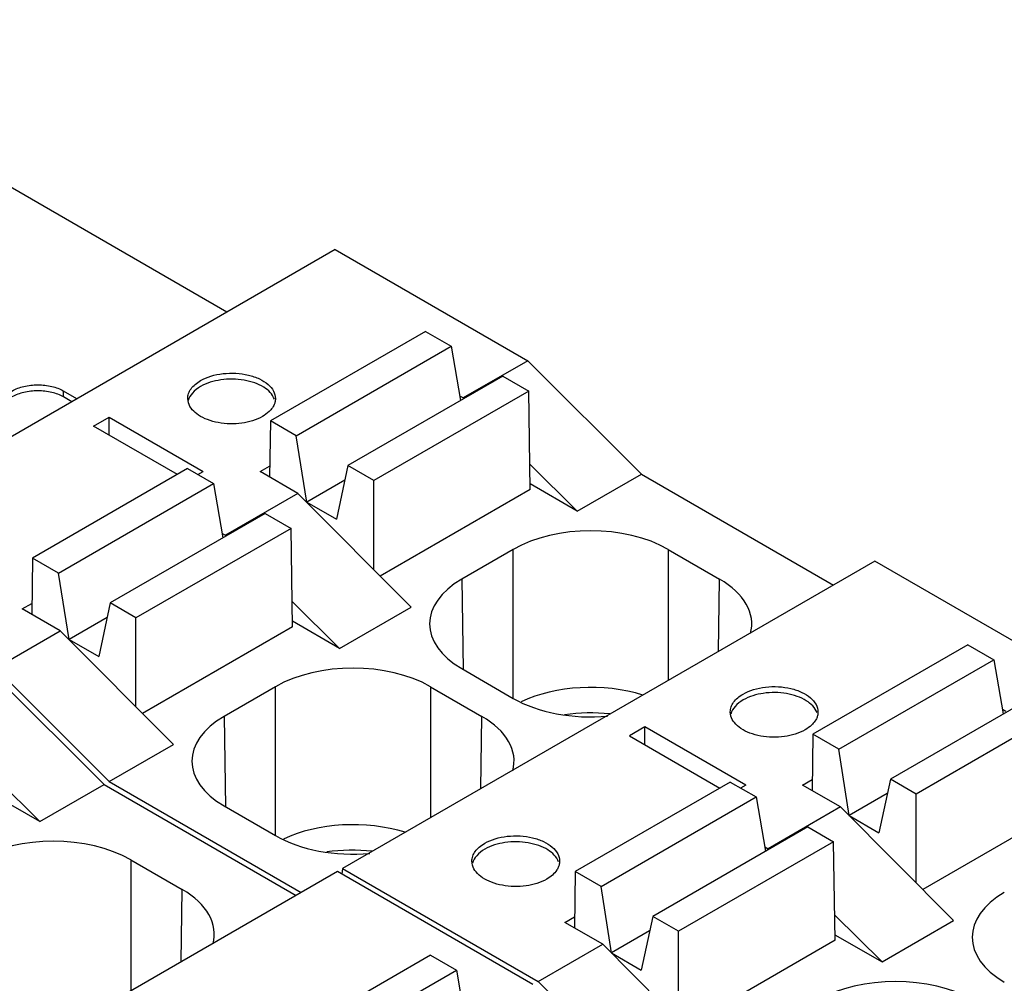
# Model space of a CAD drawing. Header units: inches. Extents: x 0 to 22, y 0 to 17.
# Tile 13 of 32: x 4.346 to 4.877, y 13.353 to 13.872. Entities that reach past the tile are written whole.
import ezdxf

# ---------------------------------------------------------------- set-up
doc = ezdxf.new("R2010")
doc.units = ezdxf.units.IN
doc.header["$LTSCALE"] = 1.21
doc.header["$MEASUREMENT"] = 0
doc.layers.get('0').update_dxf_attribs({"linetype": 'CONTINUOUS'})

msp = doc.modelspace()

# ---------------------------------------------------------------- linework, layer by layer
at = {"color": 7, "linetype": 'CONTINUOUS'}
for p, q in [((4.4577218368, 13.7144027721), (4.1849709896, 13.871885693)), ((4.5161777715, 13.7481544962), (4.22943762, 13.5825943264)), ((4.5161777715, 13.7481544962), (4.6198801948, 13.6882780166)), ((4.5646772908, 13.704075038), (4.4811607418, 13.6558536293)), ((4.5646772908, 13.704075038), (4.5785967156, 13.6960381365)), ((4.4950801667, 13.6478167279), (4.5785967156, 13.6960381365)), ((4.5785967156, 13.6960381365), (4.5836775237, 13.6668241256)), ((4.6198801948, 13.6882780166), (4.5850816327, 13.668185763)), ((4.6198801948, 13.6882780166), (4.6810694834, 13.627232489)), ((4.6064355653, 13.6799643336), (4.5229190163, 13.631742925)), ((4.6064355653, 13.6799643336), (4.6203549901, 13.6719274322)), ((4.3698053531, 13.668722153), (4.3698053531, 13.6719366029)), ((4.3769891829, 13.6677887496), (4.3698053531, 13.6719366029)), ((4.6203549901, 13.6719274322), (4.5368384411, 13.6237060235)), ((4.6211567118, 13.6188890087), (4.6203549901, 13.6719274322)), ((4.374205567, 13.6661815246), (4.3698053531, 13.668722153)), ((4.436993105, 13.6656285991), (4.4366606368, 13.6679116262)), ((4.5850816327, 13.668185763), (4.5832575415, 13.6692389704)), ((4.5854325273, 13.6678374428), (4.5850816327, 13.668185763)), ((4.3859413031, 13.6529690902), (4.394292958, 13.657791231)), ((4.394292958, 13.6481469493), (4.394292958, 13.657791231)), ((4.394292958, 13.657791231), (4.4449702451, 13.6285308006)), ((4.4811607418, 13.6558536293), (4.4807031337, 13.6255802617)), ((4.4950801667, 13.6478167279), (4.4811607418, 13.6558536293)), ((4.4310530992, 13.6269221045), (4.3859413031, 13.6529690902)), ((4.5007545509, 13.6121153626), (4.4950801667, 13.6478167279)), ((4.4366185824, 13.6301355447), (4.3531020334, 13.581914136)), ((4.4366185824, 13.6301355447), (4.4505380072, 13.6220986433)), ((4.4421840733, 13.6269221), (4.4449702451, 13.6285308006)), ((4.4755929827, 13.6285307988), (4.4807931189, 13.6315332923)), ((4.4959973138, 13.6167495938), (4.4755929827, 13.6285307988)), ((4.5229190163, 13.631742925), (4.5167587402, 13.6028747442)), ((4.5368384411, 13.6237060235), (4.5229190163, 13.631742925)), ((4.6464652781, 13.6072524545), (4.6209497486, 13.6325807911)), ((4.5212567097, 13.6239530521), (4.5007545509, 13.6121153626)), ((4.5368384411, 13.5757994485), (4.5368384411, 13.6237060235)), ((4.6464652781, 13.6072524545), (4.6810694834, 13.627232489)), ((4.6810694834, 13.627232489), (4.7845570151, 13.5674800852)), ((4.3670214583, 13.5738772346), (4.4505380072, 13.6220986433)), ((4.4505380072, 13.6220986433), (4.4556188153, 13.5928846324)), ((4.6211567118, 13.6188890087), (4.5403792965, 13.5722491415)), ((4.6464652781, 13.6072524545), (4.6211113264, 13.6218915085)), ((4.4959973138, 13.6167495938), (4.4570229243, 13.5942462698)), ((4.4959973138, 13.6167495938), (4.5569922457, 13.555591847)), ((4.5007545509, 13.6121153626), (4.5167587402, 13.6028747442)), ((4.4783768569, 13.6060248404), (4.3948603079, 13.5578034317)), ((4.4783768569, 13.6060248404), (4.4922962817, 13.5979879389)), ((4.4922962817, 13.5979879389), (4.4087797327, 13.5497665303)), ((4.4930980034, 13.5449495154), (4.4922962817, 13.5979879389)), ((4.4551988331, 13.5952994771), (4.4570229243, 13.5942462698)), ((4.4573738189, 13.5938979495), (4.4570229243, 13.5942462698)), ((4.6120049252, 13.5866680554), (4.584291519, 13.570666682)), ((4.6120049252, 13.506445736), (4.6120049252, 13.5866680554)), ((4.6955182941, 13.5866680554), (4.6955182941, 13.5160702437)), ((4.6955182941, 13.5866680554), (4.7232317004, 13.570666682)), ((4.3531020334, 13.581914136), (4.3526444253, 13.5516407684)), ((4.3670214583, 13.5738772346), (4.3531020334, 13.581914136)), ((4.8068259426, 13.5803378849), (4.5200857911, 13.4147777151)), ((4.9121881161, 13.5195030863), (4.8068259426, 13.5803378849)), ((4.3726958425, 13.5381758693), (4.3670214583, 13.5738772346)), ((4.584291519, 13.570666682), (4.585026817, 13.5220225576)), ((4.722643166, 13.5317318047), (4.7232317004, 13.570666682)), ((4.3475342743, 13.5545913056), (4.3527344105, 13.557593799)), ((4.3679386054, 13.5428101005), (4.3475342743, 13.5545913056)), ((4.3948603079, 13.5578034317), (4.3887000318, 13.5289352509)), ((4.4087797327, 13.5497665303), (4.3948603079, 13.5578034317)), ((4.5184065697, 13.5333129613), (4.4928910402, 13.5586412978)), ((4.5184065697, 13.5333129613), (4.5569922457, 13.555591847)), ((4.3931980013, 13.5500135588), (4.3726958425, 13.5381758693)), ((4.4087797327, 13.5018599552), (4.4087797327, 13.5497665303)), ((4.4930980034, 13.5449495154), (4.4123205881, 13.4983096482)), ((4.5184065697, 13.5333129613), (4.493052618, 13.5479520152)), ((4.3331400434, 13.5227178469), (4.3679386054, 13.5428101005)), ((4.3679386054, 13.5428101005), (4.4289335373, 13.4816523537)), ((4.3726958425, 13.5381758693), (4.3887000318, 13.5289352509)), ((4.8569852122, 13.5353001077), (4.7734686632, 13.487078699)), ((4.8569852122, 13.5353001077), (4.870904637, 13.5272632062)), ((4.787388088, 13.4790417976), (4.870904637, 13.5272632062)), ((4.870904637, 13.5272632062), (4.875985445, 13.4980491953)), ((4.394329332, 13.4616723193), (4.3331400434, 13.5227178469)), ((4.584291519, 13.5224471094), (4.6120049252, 13.506445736)), ((4.3303561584, 13.5211104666), (4.391545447, 13.460064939)), ((4.4839462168, 13.5127285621), (4.4562328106, 13.4967271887)), ((4.4839462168, 13.4325062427), (4.4839462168, 13.5127285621)), ((4.5674595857, 13.5127285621), (4.5674595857, 13.4421307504)), ((4.5674595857, 13.5127285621), (4.5951729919, 13.4967271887)), ((4.8987434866, 13.5111894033), (4.8152269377, 13.4629679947)), ((4.9126629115, 13.5031525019), (4.8291463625, 13.4549310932)), ((4.4562328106, 13.4967271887), (4.4569681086, 13.4480830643)), ((4.5945844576, 13.4577923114), (4.5951729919, 13.4967271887)), ((4.729284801, 13.4969094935), (4.7289685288, 13.499136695)), ((4.8773895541, 13.4994108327), (4.8755654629, 13.5004640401)), ((4.6829924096, 13.4910997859), (4.6746407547, 13.4862776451)), ((4.7372781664, 13.4597558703), (4.6829924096, 13.4910997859)), ((4.6829924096, 13.4814555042), (4.6829924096, 13.4910997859)), ((4.6746407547, 13.4862776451), (4.7233610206, 13.4581471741)), ((4.7734686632, 13.487078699), (4.773011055, 13.4568053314)), ((4.787388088, 13.4790417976), (4.7734686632, 13.487078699)), ((4.394329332, 13.4616723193), (4.4289335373, 13.4816523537)), ((4.7930624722, 13.4433404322), (4.787388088, 13.4790417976)), ((4.3569412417, 13.4400849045), (4.3314257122, 13.4654132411)), ((4.3569412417, 13.4400849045), (4.391545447, 13.460064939)), ((4.391545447, 13.460064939), (4.4950329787, 13.4003125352)), ((4.394329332, 13.4616723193), (4.4978168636, 13.4019199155)), ((4.7289265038, 13.4613606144), (4.6454099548, 13.4131392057)), ((4.7289265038, 13.4613606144), (4.7428459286, 13.4533237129)), ((4.7372781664, 13.4597558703), (4.7344919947, 13.4581471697)), ((4.7679009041, 13.4597558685), (4.7731010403, 13.462758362)), ((4.7883052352, 13.4479746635), (4.7679009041, 13.4597558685)), ((4.8152269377, 13.4629679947), (4.8090666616, 13.4340998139)), ((4.8291463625, 13.4549310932), (4.8152269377, 13.4629679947)), ((4.3569412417, 13.4400849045), (4.33158729, 13.4547239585)), ((4.6593293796, 13.4051023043), (4.7428459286, 13.4533237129)), ((4.7428459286, 13.4533237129), (4.7479267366, 13.424109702)), ((4.8135646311, 13.4551781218), (4.7930624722, 13.4433404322)), ((4.8291463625, 13.4070245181), (4.8291463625, 13.4549310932)), ((4.4562328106, 13.4485076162), (4.4839462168, 13.4325062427)), ((4.7883052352, 13.4479746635), (4.7493308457, 13.4254713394)), ((4.7883052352, 13.4479746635), (4.8493001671, 13.3868169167)), ((4.9134646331, 13.4501140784), (4.8326872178, 13.4034742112)), ((4.7930624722, 13.4433404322), (4.8090666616, 13.4340998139)), ((4.7706847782, 13.4372499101), (4.6871682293, 13.3890285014)), ((4.7706847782, 13.4372499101), (4.7846042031, 13.4292130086)), ((4.7846042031, 13.4292130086), (4.7010876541, 13.3809915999)), ((4.7475067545, 13.4265245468), (4.7493308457, 13.4254713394)), ((4.7854059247, 13.3761745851), (4.7846042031, 13.4292130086)), ((4.7496817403, 13.4251230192), (4.7493308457, 13.4254713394)), ((4.4059942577, 13.4195005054), (4.4059942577, 13.3489026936)), ((4.4059942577, 13.4195005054), (4.433707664, 13.403499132)), ((4.5900905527, 13.416540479), (4.5897742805, 13.4187676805)), ((4.5173019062, 13.4131703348), (4.2305617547, 13.2476101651)), ((4.6226640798, 13.3523355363), (4.5173019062, 13.4131703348)), ((4.5200857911, 13.4147777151), (4.51974394, 13.4117603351)), ((4.5200857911, 13.4147777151), (4.6254479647, 13.3539429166)), ((4.6454099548, 13.4131392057), (4.6449523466, 13.3828658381)), ((4.6593293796, 13.4051023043), (4.6454099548, 13.4131392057)), ((4.4331191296, 13.3645642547), (4.433707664, 13.403499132)), ((4.6650037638, 13.369400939), (4.6593293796, 13.4051023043)), ((4.8107144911, 13.3645380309), (4.7851989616, 13.3898663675)), ((4.6398421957, 13.3858163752), (4.6450423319, 13.3888188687)), ((4.6602465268, 13.3740351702), (4.6398421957, 13.3858163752)), ((4.6871682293, 13.3890285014), (4.6810079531, 13.3601603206)), ((4.7010876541, 13.3809915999), (4.6871682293, 13.3890285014)), ((4.8107144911, 13.3645380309), (4.8493001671, 13.3868169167)), ((4.6855059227, 13.3812386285), (4.6650037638, 13.369400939)), ((4.7010876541, 13.3330850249), (4.7010876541, 13.3809915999)), ((4.7853605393, 13.3791770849), (4.8107144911, 13.3645380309)), ((4.6254479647, 13.3539429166), (4.6602465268, 13.3740351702)), ((4.6602465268, 13.3740351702), (4.7212414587, 13.3128774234)), ((4.7854059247, 13.3761745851), (4.7046285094, 13.3295347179)), ((4.5674611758, 13.3681325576), (4.4839446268, 13.319911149)), ((4.5674611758, 13.3681325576), (4.5813806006, 13.3600956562)), ((4.6650037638, 13.369400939), (4.6810079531, 13.3601603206)), ((4.4978640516, 13.3118742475), (4.5813806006, 13.3600956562)), ((4.5813806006, 13.3600956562), (4.5864614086, 13.3308816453)), ((4.6866372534, 13.2928973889), (4.6254479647, 13.3539429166))]:
    msp.add_line(p, q, dxfattribs=at)
for centre, start, end in [((4.6537665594, 13.39289103), 84.4371090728, 97.7168835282), ((4.525707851, 13.3189515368), 84.4371090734, 97.7168835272)]:
    msp.add_arc(centre, 0.1057133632, start, end, dxfattribs=at)
for centre, major_axis, ratio, start_param, end_param in [((4.6537616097, 13.5625545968), (0.0590551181, -0), 0.5774314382, 0.7854362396, 2.356156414), ((4.6260545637, 13.5465568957), (0.0590596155, -0), 0.5773434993, 2.3562325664, 3.9269527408), ((4.6814686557, 13.5465568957), (0.0590596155, -0), 0.5773434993, 6.1300613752, 7.0685453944), ((4.5257029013, 13.4886151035), (0.0590551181, -0), 0.5774314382, 0.7854362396, 2.356156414), ((4.6537616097, 13.4782494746), (0.0590551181, -0), 0.5774314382, 1.0746184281, 2.2576689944), ((4.6537616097, 13.5305591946), (0.0590551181, -0), 0.5774314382, -2.356156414, -1.4170430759), ((4.4979958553, 13.4726174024), (0.0590596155, -0), 0.5773434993, 2.3562325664, 3.9269527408), ((4.5534099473, 13.4726174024), (0.0590596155, -0), 0.5773434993, 6.1300613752, 7.0685453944), ((4.5257029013, 13.4043099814), (0.0590551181, -0), 0.5774314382, 1.0746184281, 2.2576689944), ((4.3642375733, 13.3953870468), (0.0590551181, -0), 0.5774314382, 0.7854362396, 2.356156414), ((4.5257029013, 13.4566197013), (0.0590551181, -0), 0.5774314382, -2.356156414, -1.4170430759), ((4.3919446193, 13.3793893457), (0.0590596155, -0), 0.5773434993, 6.1300613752, 7.0685453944), ((4.918362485, 13.3777819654), (0.0590596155, -0), 0.5773434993, 2.3562325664, 3.9269527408), ((4.8180108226, 13.3198401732), (0.0590551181, -0), 0.5774314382, 0.7854362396, 2.356156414)]:
    msp.add_ellipse(centre, major_axis=major_axis, ratio=ratio, start_param=start_param, end_param=end_param, dxfattribs=at)
for points, knots in [([(4.4435783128, 13.6775559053), (4.4453268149, 13.6785654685), (4.4492863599, 13.6801988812), (4.4557387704, 13.6814905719), (4.4625640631, 13.6816785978), (4.4692020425, 13.6807464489), (4.4751237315, 13.6787676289), (4.4798669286, 13.6758771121), (4.4830806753, 13.672222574), (4.4839025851, 13.669274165), (4.4839026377, 13.6679116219)], [0, 0, 0, 0, 0.1288240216, 0.2705953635, 0.4178937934, 0.5623877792, 0.6961999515, 0.8135922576, 0.9130630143, 1, 1, 1, 1]), ([(4.4366606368, 13.6679116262), (4.4366605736, 13.6688111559), (4.4369913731, 13.6706866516), (4.4384137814, 13.6733005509), (4.4406626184, 13.6756614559), (4.4425424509, 13.6769578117), (4.4435783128, 13.6775559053)], [0, 0, 0, 0, 0.2177284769, 0.4508830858, 0.7104804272, 1, 1, 1, 1]), ([(4.4833804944, 13.6675508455), (4.4823803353, 13.6702469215), (4.4786638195, 13.6737542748), (4.4726314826, 13.6765033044), (4.4648631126, 13.6784693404), (4.4547598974, 13.6785632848), (4.4468850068, 13.6762506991), (4.4435783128, 13.6743414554)], [0, 0, 0, 0, 0.1963015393, 0.3191052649, 0.4545571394, 0.7393463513, 1, 1, 1, 1]), ([(4.3419665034, 13.6719366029), (4.3439427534, 13.6730776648), (4.348538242, 13.6747430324), (4.3558859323, 13.6755392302), (4.36323362, 13.6747430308), (4.3678291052, 13.6730776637), (4.3698053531, 13.6719366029)], [0, 0, 0, 0, 0.2372539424, 0.5000001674, 0.7627463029, 1, 1, 1, 1]), ([(4.3698053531, 13.668722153), (4.3678291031, 13.6698632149), (4.3632336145, 13.6715285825), (4.3558859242, 13.6723247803), (4.3485382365, 13.6715285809), (4.3439427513, 13.6698632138), (4.3419665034, 13.668722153)], [0, 0, 0, 0, 0.2372539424, 0.5000001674, 0.7627463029, 1, 1, 1, 1]), ([(4.4435783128, 13.6743414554), (4.4419690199, 13.6734122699), (4.439180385, 13.6713396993), (4.4373423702, 13.6682920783), (4.4369386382, 13.6667869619)], [0, 0, 0, 0, 0.5438969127, 1, 1, 1, 1]), ([(4.4769849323, 13.6582673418), (4.473608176, 13.6563176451), (4.4655579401, 13.6539926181), (4.4552619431, 13.6541716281), (4.4474077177, 13.6562884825), (4.441409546, 13.6591730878), (4.4378024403, 13.662875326), (4.436993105, 13.6656285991)], [0, 0, 0, 0, 0.2627511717, 0.5492498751, 0.6846527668, 0.8066186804, 1, 1, 1, 1]), ([(4.4839026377, 13.6679116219), (4.4839026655, 13.6671900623), (4.4837666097, 13.6662148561), (4.4834677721, 13.6652930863), (4.4833819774, 13.6650613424)], [0, 0, 0, 0, 0.7448934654, 1, 1, 1, 1]), ([(4.4813745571, 13.6617715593), (4.4810853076, 13.6614405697), (4.4797783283, 13.6600899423), (4.4782298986, 13.6589861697), (4.4769849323, 13.6582673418)], [0, 0, 0, 0, 0.2341669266, 1, 1, 1, 1]), ([(4.4833819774, 13.6650613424), (4.4832751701, 13.6647728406), (4.4827653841, 13.6635874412), (4.4820201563, 13.6625103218), (4.4813745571, 13.6617715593)], [0, 0, 0, 0, 0.2387114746, 1, 1, 1, 1]), ([(4.7358862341, 13.508780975), (4.7376347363, 13.5097905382), (4.7415942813, 13.5114239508), (4.7480466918, 13.5127156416), (4.7548719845, 13.5129036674), (4.7615099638, 13.5119715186), (4.7674316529, 13.5099926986), (4.77217485, 13.5071021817), (4.7753885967, 13.5034476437), (4.7762105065, 13.5004992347), (4.776210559, 13.4991366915)], [0, 0, 0, 0, 0.1288240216, 0.2705953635, 0.4178937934, 0.5623877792, 0.6961999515, 0.8135922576, 0.9130630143, 1, 1, 1, 1]), ([(4.7289685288, 13.499136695), (4.7289684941, 13.5000362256), (4.7292992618, 13.5019117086), (4.73072168, 13.5045255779), (4.7329704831, 13.5068865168), (4.7348503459, 13.5081828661), (4.7358862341, 13.508780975)], [0, 0, 0, 0, 0.217728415, 0.4508795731, 0.7104734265, 1, 1, 1, 1]), ([(4.7756884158, 13.4987759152), (4.7746882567, 13.5014719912), (4.7709717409, 13.5049793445), (4.764939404, 13.5077283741), (4.757171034, 13.5096944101), (4.7470678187, 13.5097883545), (4.7391929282, 13.5074757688), (4.7358862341, 13.5055665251)], [0, 0, 0, 0, 0.1963015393, 0.3191052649, 0.4545571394, 0.7393463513, 1, 1, 1, 1]), ([(4.7358862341, 13.5055665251), (4.7342769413, 13.5046373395), (4.7314883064, 13.502564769), (4.7296502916, 13.499517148), (4.7292465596, 13.4980120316)], [0, 0, 0, 0, 0.5438969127, 1, 1, 1, 1]), ([(4.7692928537, 13.4894924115), (4.7659093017, 13.487538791), (4.7578447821, 13.4852095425), (4.7475206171, 13.4854095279), (4.73967683, 13.4875167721), (4.7348012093, 13.4899130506), (4.7311487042, 13.4930033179), (4.7296557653, 13.4956149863), (4.729284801, 13.4969094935)], [0, 0, 0, 0, 0.2621744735, 0.5479678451, 0.682973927, 0.8045065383, 0.9096384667, 1, 1, 1, 1]), ([(4.7756898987, 13.4962864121), (4.7755830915, 13.4959979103), (4.7750733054, 13.4948125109), (4.7743280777, 13.4937353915), (4.7736824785, 13.492996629)], [0, 0, 0, 0, 0.2387114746, 1, 1, 1, 1]), ([(4.776210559, 13.4991366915), (4.7762105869, 13.498415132), (4.7760745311, 13.4974399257), (4.7757756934, 13.496518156), (4.7756898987, 13.4962864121)], [0, 0, 0, 0, 0.7448934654, 1, 1, 1, 1]), ([(4.7736824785, 13.492996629), (4.773393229, 13.4926656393), (4.7720862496, 13.491315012), (4.7705378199, 13.4902112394), (4.7692928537, 13.4894924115)], [0, 0, 0, 0, 0.2341669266, 1, 1, 1, 1]), ([(4.5966919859, 13.4284119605), (4.5984405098, 13.4294215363), (4.6024001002, 13.4310549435), (4.6088527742, 13.4323467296), (4.615678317, 13.4325345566), (4.6223162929, 13.4316023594), (4.628237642, 13.4296235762), (4.6329805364, 13.4267332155), (4.6361943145, 13.4230787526), (4.6370161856, 13.4201302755), (4.6370162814, 13.4187676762)], [0, 0, 0, 0, 0.128825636, 0.2705980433, 0.4179111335, 0.5624044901, 0.6962033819, 0.8135882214, 0.9130594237, 1, 1, 1, 1]), ([(4.5897742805, 13.4187676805), (4.5897742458, 13.4196672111), (4.5901050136, 13.4215426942), (4.5915274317, 13.4241565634), (4.5937762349, 13.4265175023), (4.5956560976, 13.4278138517), (4.5966919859, 13.4284119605)], [0, 0, 0, 0, 0.217728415, 0.4508795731, 0.7104734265, 1, 1, 1, 1]), ([(4.6364940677, 13.4184071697), (4.6354938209, 13.4211032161), (4.631777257, 13.424610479), (4.6257449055, 13.4273594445), (4.6179765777, 13.42932541), (4.6078734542, 13.4294193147), (4.5999986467, 13.4271067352), (4.5966919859, 13.4251975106)], [0, 0, 0, 0, 0.1963029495, 0.3191070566, 0.4545589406, 0.7393473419, 1, 1, 1, 1]), ([(4.5966919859, 13.4251975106), (4.595082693, 13.4242683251), (4.5922940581, 13.4221957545), (4.5904560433, 13.4191481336), (4.5900523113, 13.4176430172)], [0, 0, 0, 0, 0.5438969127, 1, 1, 1, 1]), ([(4.6300986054, 13.4091233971), (4.6267150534, 13.4071697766), (4.6186505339, 13.4048405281), (4.6083263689, 13.4050405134), (4.6004825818, 13.4071477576), (4.595606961, 13.4095440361), (4.591954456, 13.4126343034), (4.5904615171, 13.4152459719), (4.5900905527, 13.416540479)], [0, 0, 0, 0, 0.2621744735, 0.5479678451, 0.682973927, 0.8045065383, 0.9096384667, 1, 1, 1, 1]), ([(4.6364957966, 13.4159178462), (4.6362522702, 13.4152599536), (4.6348060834, 13.412434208), (4.6322174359, 13.4103467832), (4.6300986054, 13.4091233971)], [0, 0, 0, 0, 0.2228334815, 1, 1, 1, 1]), ([(4.6370162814, 13.4187676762), (4.6370163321, 13.4180462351), (4.6368803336, 13.4170711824), (4.6365815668, 13.4161495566), (4.6364957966, 13.4159178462)], [0, 0, 0, 0, 0.7448929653, 1, 1, 1, 1])]:
    msp.add_open_spline(points, degree=3, knots=knots, dxfattribs=at)

doc.saveas('drawing.dxf')
